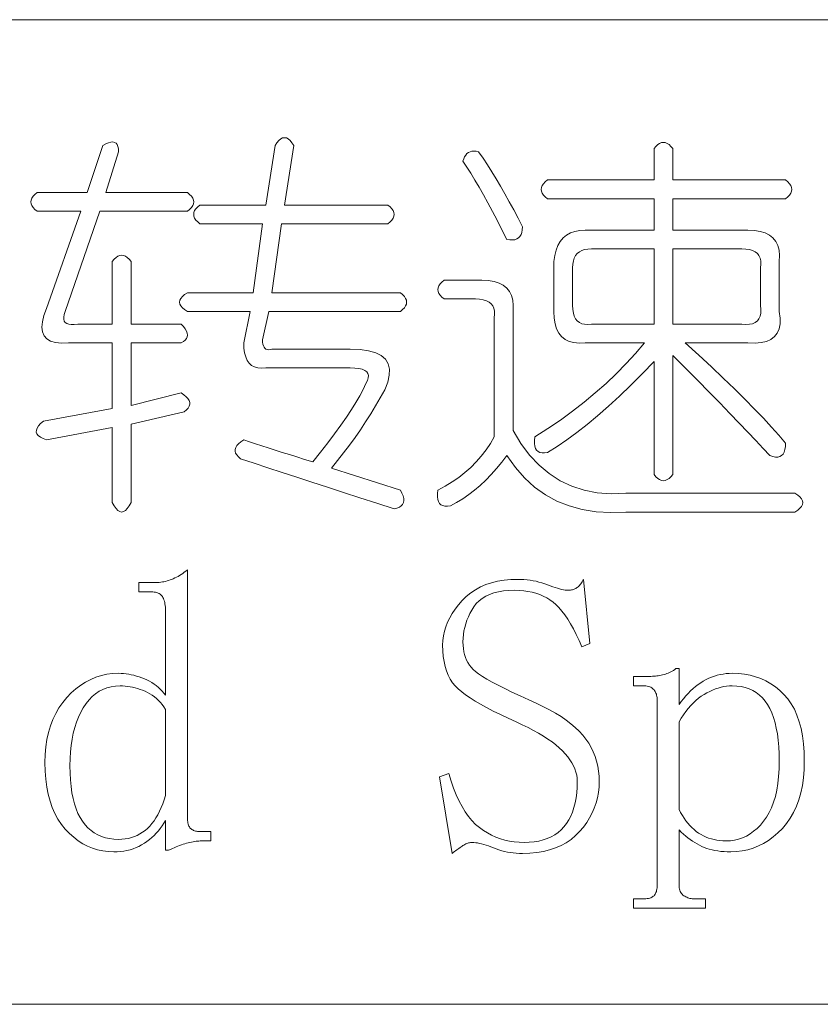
# Model space of a CAD drawing. Extents: x 1 to 297, y 1 to 210.
# Tile 24 of 171: x 49.67 to 54.06, y 29.56 to 34.95. Entities that reach past the tile are written whole.
import ezdxf

# ---------------------------------------------------------------- set-up
doc = ezdxf.new("R2010")
doc.units = 0

msp = doc.modelspace()

# ---------------------------------------------------------------- linework, layer by layer
at = {"color": 7, "lineweight": 13}
for p, q in [((1.3055, 34.9534), (219.3213, 34.9534)), ((1.3055, 29.5649), (219.3213, 29.5649))]:
    msp.add_line(p, q, dxfattribs=at)
for points in [[(50.129, 34.2649), (50.1453, 34.2738), (50.1599, 34.2799), (50.1727, 34.2834), (50.1839, 34.2841), (50.1933, 34.282), (50.201, 34.2772), (50.207, 34.2697), (50.2113, 34.2594), (50.2139, 34.2463), (50.2147, 34.2306), (50.1462, 34.0077), (50.5919, 34.0077), (50.6042, 33.9974), (50.6138, 33.9871), (50.6207, 33.9769), (50.6248, 33.9666), (50.6262, 33.9563), (50.6248, 33.946), (50.6207, 33.9357), (50.6138, 33.9254), (50.6042, 33.9151), (50.5919, 33.9049), (50.1119, 33.9049), (49.9233, 33.3563), (49.9178, 33.3402), (49.9151, 33.3261), (49.9151, 33.3141), (49.9178, 33.3042), (49.9233, 33.2963), (49.9315, 33.2905), (49.9425, 33.2867), (49.9562, 33.285), (49.9727, 33.2853), (49.9919, 33.2877), (50.1804, 33.2877), (50.1804, 33.6306), (50.1907, 33.6429), (50.201, 33.6525), (50.2113, 33.6594), (50.2216, 33.6635), (50.2319, 33.6649), (50.2422, 33.6635), (50.2524, 33.6594), (50.2627, 33.6525), (50.273, 33.6429), (50.2833, 33.6306), (50.2833, 33.2877), (50.5576, 33.2877), (50.5699, 33.2743), (50.5795, 33.2617), (50.5864, 33.2497), (50.5905, 33.2383), (50.5919, 33.2277), (50.5905, 33.2178), (50.5864, 33.2085), (50.5795, 33.1999), (50.5699, 33.1921), (50.5576, 33.1849), (50.2833, 33.1849), (50.2833, 32.842), (50.5576, 32.9106), (50.5732, 32.9003), (50.5857, 32.89), (50.5951, 32.8797), (50.6015, 32.8694), (50.6047, 32.8591), (50.6049, 32.8489), (50.602, 32.8386), (50.596, 32.8283), (50.5869, 32.818), (50.5747, 32.8077), (50.2833, 32.7391), (50.2833, 32.3106), (50.273, 32.2921), (50.2627, 32.2777), (50.2524, 32.2674), (50.2422, 32.2612), (50.2319, 32.2591), (50.2216, 32.2612), (50.2113, 32.2674), (50.201, 32.2777), (50.1907, 32.2921), (50.1804, 32.3106), (50.1804, 32.722), (49.8204, 32.6534), (49.8018, 32.6606), (49.7868, 32.6685), (49.7757, 32.6771), (49.7683, 32.6863), (49.7647, 32.6963), (49.7649, 32.7069), (49.7688, 32.7182), (49.7766, 32.7302), (49.788, 32.7429), (49.8033, 32.7563), (50.1804, 32.8249), (50.1804, 33.1849), (49.9404, 33.1849), (49.9022, 33.1837), (49.8698, 33.1869), (49.8432, 33.1946), (49.8225, 33.2068), (49.8076, 33.2234), (49.7985, 33.2445), (49.7952, 33.2701), (49.7978, 33.3001), (49.8062, 33.3345), (49.8204, 33.3734), (50.009, 33.9049), (49.769, 33.9049), (49.7567, 33.9151), (49.7471, 33.9254), (49.7402, 33.9357), (49.7361, 33.946), (49.7347, 33.9563), (49.7361, 33.9666), (49.7402, 33.9769), (49.7471, 33.9871), (49.7567, 33.9974), (49.769, 34.0077), (50.0433, 34.0077)], [(51.1747, 34.2649), (51.1233, 33.9391), (51.689, 33.9391), (51.7014, 33.9289), (51.711, 33.9186), (51.7178, 33.9083), (51.7219, 33.898), (51.7233, 33.8877), (51.7219, 33.8774), (51.7178, 33.8671), (51.711, 33.8569), (51.7014, 33.8466), (51.689, 33.8363), (51.1062, 33.8363), (51.0547, 33.4591), (51.7576, 33.4591), (51.7699, 33.4489), (51.7795, 33.4386), (51.7864, 33.4283), (51.7905, 33.418), (51.7919, 33.4077), (51.7905, 33.3974), (51.7864, 33.3871), (51.7795, 33.3769), (51.7699, 33.3666), (51.7576, 33.3563), (51.0376, 33.3563), (51.0033, 33.202), (51.0038, 33.1891), (51.0054, 33.178), (51.0079, 33.1686), (51.0115, 33.1609), (51.0162, 33.1549), (51.0218, 33.1506), (51.0285, 33.148), (51.0362, 33.1471), (51.045, 33.148), (51.0547, 33.1506), (51.4833, 33.1506), (51.5376, 33.1483), (51.5841, 33.1417), (51.6227, 33.1305), (51.6534, 33.1149), (51.6762, 33.0949), (51.6911, 33.0703), (51.6981, 33.0414), (51.6972, 33.0079), (51.6885, 32.9701), (51.6719, 32.9277), (51.6474, 32.8833), (51.6218, 32.8393), (51.5952, 32.7955), (51.5676, 32.7522), (51.539, 32.7091), (51.5094, 32.6665), (51.4787, 32.6241), (51.447, 32.5821), (51.4142, 32.5405), (51.3804, 32.4991), (51.7576, 32.3791), (51.7665, 32.3627), (51.7727, 32.3476), (51.7761, 32.3339), (51.7768, 32.3215), (51.7747, 32.3106), (51.7699, 32.301), (51.7624, 32.2927), (51.7521, 32.2859), (51.7391, 32.2804), (51.7233, 32.2763), (51.6285, 32.3068), (51.5361, 32.3366), (51.4461, 32.3658), (51.3585, 32.3942), (51.2733, 32.422), (51.1905, 32.4491), (51.1101, 32.4755), (51.0321, 32.5012), (50.9565, 32.5262), (50.8833, 32.5506), (50.8711, 32.5609), (50.862, 32.5711), (50.856, 32.5814), (50.8531, 32.5917), (50.8533, 32.602), (50.8566, 32.6123), (50.8629, 32.6226), (50.8723, 32.6329), (50.8848, 32.6431), (50.9004, 32.6534), (50.932, 32.643), (50.9649, 32.6322), (50.9992, 32.621), (51.0348, 32.6095), (51.0719, 32.5977), (51.1103, 32.5855), (51.15, 32.573), (51.1912, 32.5602), (51.2337, 32.547), (51.2776, 32.5334), (51.3206, 32.5871), (51.3606, 32.6383), (51.3974, 32.6872), (51.4312, 32.7337), (51.4619, 32.7777), (51.4895, 32.8194), (51.514, 32.8586), (51.5354, 32.8955), (51.5538, 32.9299), (51.569, 32.962), (51.5774, 32.9783), (51.582, 32.9929), (51.5829, 33.0057), (51.58, 33.0169), (51.5733, 33.0263), (51.5628, 33.034), (51.5486, 33.04), (51.5306, 33.0443), (51.5088, 33.0469), (51.4833, 33.0477), (51.0204, 33.0477), (50.9976, 33.046), (50.9772, 33.0477), (50.9592, 33.0529), (50.9436, 33.0614), (50.9304, 33.0734), (50.9196, 33.0889), (50.9112, 33.1077), (50.9052, 33.13), (50.9016, 33.1557), (50.9004, 33.1849), (50.9347, 33.3563), (50.5919, 33.3563), (50.5764, 33.3666), (50.5644, 33.3769), (50.5559, 33.3871), (50.5507, 33.3974), (50.549, 33.4077), (50.5507, 33.418), (50.5559, 33.4283), (50.5644, 33.4386), (50.5764, 33.4489), (50.5919, 33.4591), (50.9519, 33.4591), (51.0033, 33.8363), (50.6604, 33.8363), (50.6481, 33.8466), (50.6385, 33.8569), (50.6316, 33.8671), (50.6275, 33.8774), (50.6262, 33.8877), (50.6275, 33.898), (50.6316, 33.9083), (50.6385, 33.9186), (50.6481, 33.9289), (50.6604, 33.9391), (51.0204, 33.9391), (51.0719, 34.2649), (51.0822, 34.2803), (51.0924, 34.2923), (51.1027, 34.3009), (51.113, 34.306), (51.1233, 34.3077), (51.1336, 34.306), (51.1439, 34.3009), (51.1542, 34.2923), (51.1644, 34.2803)], [(53.1462, 34.2477), (53.1564, 34.2601), (53.1667, 34.2697), (53.177, 34.2765), (53.1873, 34.2806), (53.1976, 34.282), (53.2079, 34.2806), (53.2182, 34.2765), (53.2284, 34.2697), (53.2387, 34.2601), (53.249, 34.2477), (53.249, 34.0763), (53.8662, 34.0763), (53.8785, 34.066), (53.8881, 34.0557), (53.895, 34.0454), (53.8991, 34.0351), (53.9004, 34.0249), (53.8991, 34.0146), (53.895, 34.0043), (53.8881, 33.994), (53.8785, 33.9837), (53.8662, 33.9734), (53.249, 33.9734), (53.249, 33.802), (53.6604, 33.802), (53.6961, 33.8003), (53.7276, 33.7951), (53.7551, 33.7866), (53.7784, 33.7746), (53.7976, 33.7591), (53.8127, 33.7403), (53.8236, 33.718), (53.8305, 33.6923), (53.8332, 33.6631), (53.8319, 33.6306), (53.8319, 33.3563), (53.8363, 33.3206), (53.836, 33.2891), (53.8308, 33.2617), (53.8209, 33.2383), (53.8062, 33.2191), (53.7866, 33.2041), (53.7623, 33.1931), (53.7331, 33.1862), (53.6992, 33.1835), (53.6604, 33.1849), (53.3176, 33.1849), (53.391, 33.1177), (53.4602, 33.0532), (53.5254, 32.9915), (53.5864, 32.9325), (53.6433, 32.8763), (53.6961, 32.8228), (53.7448, 32.7721), (53.7894, 32.7241), (53.8298, 32.6788), (53.8662, 32.6363), (53.8653, 32.6171), (53.8627, 32.6006), (53.8584, 32.5869), (53.8524, 32.5759), (53.8447, 32.5677), (53.8353, 32.5622), (53.8242, 32.5595), (53.8113, 32.5595), (53.7967, 32.5622), (53.7804, 32.5677), (53.7443, 32.6071), (53.7043, 32.65), (53.6606, 32.6963), (53.6131, 32.746), (53.5619, 32.7991), (53.5068, 32.8557), (53.448, 32.9157), (53.3855, 32.9791), (53.3191, 33.046), (53.249, 33.1163), (53.249, 32.4649), (53.2387, 32.4525), (53.2284, 32.4429), (53.2182, 32.4361), (53.2079, 32.4319), (53.1976, 32.4306), (53.1873, 32.4319), (53.177, 32.4361), (53.1667, 32.4429), (53.1564, 32.4525), (53.1462, 32.4649), (53.1462, 33.082), (53.0817, 33.0153), (53.0186, 32.9524), (52.9569, 32.8933), (52.8966, 32.8379), (52.8376, 32.7863), (52.78, 32.7385), (52.7238, 32.6944), (52.6689, 32.6541), (52.6154, 32.6176), (52.5633, 32.5849), (52.5472, 32.5826), (52.5331, 32.5828), (52.5211, 32.5854), (52.5112, 32.5903), (52.5033, 32.5977), (52.4975, 32.6075), (52.4937, 32.6197), (52.492, 32.6342), (52.4923, 32.6512), (52.4947, 32.6706), (52.5655, 32.7158), (52.6339, 32.7625), (52.6999, 32.8105), (52.7635, 32.8598), (52.8247, 32.9106), (52.8835, 32.9627), (52.9399, 33.0162), (52.9939, 33.071), (53.0455, 33.1273), (53.0947, 33.1849), (52.769, 33.1849), (52.7364, 33.1835), (52.7073, 33.1862), (52.6816, 33.1931), (52.6593, 33.2041), (52.6404, 33.2191), (52.625, 33.2383), (52.613, 33.2617), (52.6044, 33.2891), (52.5993, 33.3206), (52.5976, 33.3563), (52.5976, 33.6306), (52.6024, 33.6631), (52.6099, 33.6923), (52.6202, 33.718), (52.6332, 33.7403), (52.649, 33.7591), (52.6675, 33.7746), (52.6888, 33.7866), (52.7128, 33.7951), (52.7395, 33.8003), (52.769, 33.802), (53.1462, 33.802), (53.1462, 33.9734), (52.5633, 33.9734), (52.551, 33.9837), (52.5414, 33.994), (52.5345, 34.0043), (52.5304, 34.0146), (52.529, 34.0249), (52.5304, 34.0351), (52.5345, 34.0454), (52.5414, 34.0557), (52.551, 34.066), (52.5633, 34.0763), (53.1462, 34.0763)], [(52.1862, 34.2306), (52.2102, 34.1956), (52.2342, 34.1593), (52.2582, 34.1215), (52.2822, 34.0825), (52.3062, 34.042), (52.3302, 34.0002), (52.3542, 33.957), (52.3782, 33.9124), (52.4022, 33.8665), (52.4262, 33.8191), (52.4253, 33.803), (52.4227, 33.789), (52.4184, 33.777), (52.4124, 33.767), (52.4047, 33.7591), (52.3953, 33.7533), (52.3842, 33.7495), (52.3713, 33.7478), (52.3567, 33.7482), (52.3404, 33.7506), (52.3134, 33.8042), (52.287, 33.8555), (52.2612, 33.9043), (52.2362, 33.9508), (52.2119, 33.9949), (52.1882, 34.0365), (52.1652, 34.0758), (52.143, 34.1126), (52.1214, 34.1471), (52.1004, 34.1791), (52.1044, 34.192), (52.1094, 34.2031), (52.1154, 34.2126), (52.1224, 34.2203), (52.1304, 34.2263), (52.1395, 34.2306), (52.1496, 34.2331), (52.1608, 34.234), (52.173, 34.2331)], [(53.1462, 33.6991), (52.8033, 33.6991), (52.7838, 33.6981), (52.7663, 33.695), (52.7508, 33.6899), (52.7375, 33.6827), (52.7262, 33.6734), (52.7169, 33.6621), (52.7097, 33.6487), (52.7046, 33.6333), (52.7015, 33.6158), (52.7004, 33.5963), (52.7004, 33.3906), (52.7015, 33.3679), (52.7046, 33.3481), (52.7097, 33.3309), (52.7169, 33.3165), (52.7262, 33.3049), (52.7375, 33.2959), (52.7508, 33.2898), (52.7663, 33.2863), (52.7838, 33.2857), (52.8033, 33.2877), (53.1462, 33.2877)], [(53.6262, 33.6991), (53.249, 33.6991), (53.249, 33.2877), (53.6262, 33.2877), (53.6488, 33.2857), (53.6687, 33.2863), (53.6858, 33.2898), (53.7002, 33.2959), (53.7119, 33.3049), (53.7208, 33.3165), (53.727, 33.3309), (53.7304, 33.3481), (53.7311, 33.3679), (53.729, 33.3906), (53.729, 33.5963), (53.7311, 33.6158), (53.7304, 33.6333), (53.727, 33.6487), (53.7208, 33.6621), (53.7119, 33.6734), (53.7002, 33.6827), (53.6858, 33.6899), (53.6687, 33.695), (53.6488, 33.6981)], [(51.9976, 33.5277), (52.2033, 33.5277), (52.239, 33.526), (52.2705, 33.5209), (52.2979, 33.5123), (52.3212, 33.5003), (52.3404, 33.4849), (52.3555, 33.466), (52.3665, 33.4437), (52.3734, 33.418), (52.3761, 33.3889), (52.3747, 33.3563), (52.3747, 32.7049), (52.4179, 32.6335), (52.4652, 32.5705), (52.5167, 32.5156), (52.5722, 32.469), (52.6319, 32.4306), (52.6956, 32.4004), (52.7635, 32.3785), (52.8355, 32.3647), (52.9116, 32.3593), (52.9919, 32.362), (53.9176, 32.362), (53.933, 32.3517), (53.945, 32.3414), (53.9536, 32.3311), (53.9587, 32.3209), (53.9604, 32.3106), (53.9587, 32.3003), (53.9536, 32.29), (53.945, 32.2797), (53.933, 32.2694), (53.9176, 32.2591), (52.9919, 32.2591), (52.9082, 32.2561), (52.8287, 32.2605), (52.7532, 32.2725), (52.6819, 32.2921), (52.6147, 32.3191), (52.5516, 32.3538), (52.4927, 32.3959), (52.4378, 32.4457), (52.3871, 32.5029), (52.3404, 32.5677), (52.3127, 32.531), (52.2842, 32.4964), (52.2551, 32.4638), (52.2252, 32.4333), (52.1947, 32.4049), (52.1635, 32.3785), (52.1316, 32.3541), (52.0991, 32.3318), (52.0658, 32.3116), (52.0319, 32.2934), (52.0158, 32.2912), (52.0017, 32.2914), (51.9897, 32.2939), (51.9798, 32.2989), (51.9719, 32.3063), (51.966, 32.3161), (51.9623, 32.3282), (51.9606, 32.3428), (51.9609, 32.3598), (51.9633, 32.3791), (52.0034, 32.4006), (52.0415, 32.4237), (52.0775, 32.4486), (52.1114, 32.4751), (52.1433, 32.5034), (52.1731, 32.5334), (52.2009, 32.5651), (52.2266, 32.5986), (52.2503, 32.6337), (52.2719, 32.6706), (52.2719, 33.322), (52.2739, 33.3415), (52.2732, 33.359), (52.2698, 33.3745), (52.2636, 33.3878), (52.2547, 33.3991), (52.2431, 33.4084), (52.2287, 33.4156), (52.2115, 33.4207), (52.1916, 33.4238), (52.169, 33.4249), (51.9976, 33.4249), (51.9852, 33.4351), (51.9756, 33.4454), (51.9688, 33.4557), (51.9647, 33.466), (51.9633, 33.4763), (51.9647, 33.4866), (51.9688, 33.4969), (51.9756, 33.5071), (51.9852, 33.5174)], [(50.189, 30.3991), (50.1586, 30.4004), (50.129, 30.4041), (50.1003, 30.4103), (50.0724, 30.419), (50.0454, 30.4302), (50.0193, 30.4439), (49.994, 30.46), (49.9696, 30.4787), (49.946, 30.4998), (49.9233, 30.5234), (49.9021, 30.5494), (49.8832, 30.5778), (49.8665, 30.6084), (49.852, 30.6414), (49.8397, 30.6766), (49.8297, 30.7142), (49.8219, 30.7541), (49.8163, 30.7963), (49.813, 30.8409), (49.8119, 30.8877), (49.8131, 30.9314), (49.8167, 30.9733), (49.8227, 31.0133), (49.8311, 31.0516), (49.8419, 31.0881), (49.8551, 31.1227), (49.8707, 31.1556), (49.8887, 31.1867), (49.9091, 31.216), (49.9319, 31.2434), (49.9563, 31.2687), (49.9816, 31.2913), (50.0077, 31.3112), (50.0347, 31.3285), (50.0626, 31.3431), (50.0913, 31.355), (50.1209, 31.3643), (50.1513, 31.371), (50.1826, 31.375), (50.2147, 31.3763), (50.2285, 31.376), (50.2423, 31.3751), (50.2563, 31.3736), (50.2703, 31.3715), (50.2844, 31.3688), (50.2986, 31.3655), (50.3128, 31.3616), (50.3272, 31.3571), (50.3416, 31.352), (50.3562, 31.3463), (50.3704, 31.34), (50.3841, 31.3331), (50.3972, 31.3256), (50.4096, 31.3175), (50.4215, 31.3088), (50.4328, 31.2995), (50.4435, 31.2896), (50.4535, 31.2791), (50.463, 31.268), (50.4719, 31.2563), (50.4719, 31.7191), (50.4717, 31.7292), (50.4712, 31.7387), (50.4703, 31.7477), (50.4691, 31.7562), (50.4676, 31.7641), (50.4657, 31.7716), (50.4635, 31.7785), (50.4609, 31.785), (50.458, 31.7909), (50.4547, 31.7963), (50.451, 31.8012), (50.4468, 31.8055), (50.4421, 31.8094), (50.4369, 31.8127), (50.4312, 31.8156), (50.4249, 31.8179), (50.4181, 31.8197), (50.4108, 31.821), (50.403, 31.8217), (50.3947, 31.822), (50.3262, 31.822), (50.3262, 31.8734), (50.4204, 31.8734), (50.429, 31.8736), (50.4376, 31.8741), (50.4462, 31.875), (50.4547, 31.8762), (50.4633, 31.8777), (50.4719, 31.8796), (50.4804, 31.8818), (50.489, 31.8844), (50.4976, 31.8873), (50.5062, 31.8906), (50.5147, 31.8942), (50.5233, 31.8981), (50.5319, 31.9024), (50.5404, 31.907), (50.549, 31.912), (50.5576, 31.9173), (50.5662, 31.923), (50.5747, 31.929), (50.5833, 31.9353), (50.5919, 31.942), (50.5919, 30.5877), (50.592, 30.5794), (50.5926, 30.5716), (50.5934, 30.5643), (50.5946, 30.5575), (50.5962, 30.5513), (50.598, 30.5455), (50.6003, 30.5403), (50.6028, 30.5356), (50.6058, 30.5314), (50.609, 30.5277), (50.6126, 30.5245), (50.6166, 30.5215), (50.6208, 30.519), (50.6255, 30.5167), (50.6304, 30.5149), (50.6358, 30.5133), (50.6414, 30.5121), (50.6474, 30.5113), (50.6538, 30.5107), (50.6604, 30.5106), (50.7204, 30.5106), (50.7204, 30.4591), (50.669, 30.4591), (50.662, 30.459), (50.6548, 30.4586), (50.6473, 30.458), (50.6395, 30.4571), (50.6315, 30.4559), (50.6232, 30.4545), (50.6147, 30.4528), (50.6059, 30.4509), (50.5969, 30.4487), (50.5876, 30.4463), (50.5781, 30.4436), (50.5686, 30.4406), (50.5589, 30.4374), (50.5492, 30.4339), (50.5394, 30.4302), (50.5295, 30.4262), (50.5195, 30.422), (50.5094, 30.4175), (50.4993, 30.4127), (50.489, 30.4077), (50.4719, 30.4077), (50.4719, 30.5706), (50.463, 30.5554), (50.4535, 30.5409), (50.4435, 30.527), (50.4328, 30.5137), (50.4215, 30.5009), (50.4096, 30.4888), (50.3972, 30.4773), (50.3841, 30.4663), (50.3704, 30.456), (50.3562, 30.4463), (50.3414, 30.4373), (50.3262, 30.4293), (50.3105, 30.4222), (50.2944, 30.4161), (50.2779, 30.4109), (50.261, 30.4067), (50.2437, 30.4034), (50.2259, 30.401), (50.2077, 30.3996)], [(52.3919, 31.1106), (52.347, 31.1309), (52.3051, 31.1507), (52.2661, 31.17), (52.23, 31.1887), (52.1969, 31.207), (52.1666, 31.2247), (52.1393, 31.242), (52.1148, 31.2587), (52.0933, 31.2749), (52.0747, 31.2906), (52.0584, 31.3069), (52.0439, 31.3249), (52.031, 31.3446), (52.0199, 31.366), (52.0104, 31.3891), (52.0027, 31.414), (51.9967, 31.4406), (51.9924, 31.4689), (51.9899, 31.4989), (51.989, 31.5306), (51.9901, 31.5562), (51.9933, 31.5815), (51.9987, 31.6066), (52.0062, 31.6314), (52.0158, 31.6559), (52.0276, 31.6802), (52.0415, 31.7043), (52.0576, 31.7281), (52.0758, 31.7516), (52.0962, 31.7749), (52.1185, 31.7968), (52.1426, 31.8165), (52.1685, 31.8339), (52.1963, 31.8489), (52.2258, 31.8616), (52.2571, 31.8721), (52.2903, 31.8802), (52.3252, 31.8859), (52.3619, 31.8894), (52.4004, 31.8906), (52.4175, 31.8903), (52.4344, 31.8894), (52.4511, 31.8879), (52.4676, 31.8858), (52.484, 31.8831), (52.5002, 31.8798), (52.5162, 31.8759), (52.5321, 31.8714), (52.5478, 31.8663), (52.5633, 31.8606), (52.5783, 31.8549), (52.5924, 31.8498), (52.6057, 31.8453), (52.6182, 31.8414), (52.6297, 31.8381), (52.6404, 31.8354), (52.6503, 31.8333), (52.6593, 31.8318), (52.6674, 31.8309), (52.6747, 31.8306), (52.6798, 31.8307), (52.6848, 31.8311), (52.6898, 31.8317), (52.6946, 31.8326), (52.6994, 31.8338), (52.704, 31.8352), (52.7086, 31.8369), (52.7131, 31.8388), (52.7175, 31.841), (52.7219, 31.8434), (52.7261, 31.8462), (52.7303, 31.8494), (52.7343, 31.8531), (52.7383, 31.8571), (52.7422, 31.8616), (52.746, 31.8666), (52.7498, 31.8719), (52.7534, 31.8777), (52.757, 31.8839), (52.7604, 31.8906), (52.7947, 31.5391), (52.7519, 31.522), (52.7364, 31.5568), (52.7208, 31.5894), (52.7052, 31.6196), (52.6895, 31.6475), (52.6737, 31.6731), (52.6578, 31.6963), (52.6418, 31.7173), (52.6257, 31.7359), (52.6095, 31.7523), (52.5933, 31.7663), (52.5765, 31.7785), (52.5588, 31.7894), (52.5402, 31.7991), (52.5206, 31.8074), (52.5001, 31.8145), (52.4786, 31.8203), (52.4562, 31.8248), (52.4328, 31.828), (52.4085, 31.8299), (52.3833, 31.8306), (52.3518, 31.8297), (52.3223, 31.827), (52.2948, 31.8225), (52.2695, 31.8162), (52.2462, 31.8081), (52.2249, 31.7982), (52.2057, 31.7865), (52.1886, 31.773), (52.1735, 31.7577), (52.1604, 31.7406), (52.149, 31.7224), (52.1388, 31.7041), (52.1298, 31.6854), (52.122, 31.6665), (52.1154, 31.6474), (52.11, 31.6279), (52.1058, 31.6083), (52.1028, 31.5883), (52.101, 31.5682), (52.1004, 31.5477), (52.101, 31.5292), (52.1027, 31.5115), (52.1055, 31.4946), (52.1094, 31.4785), (52.1144, 31.4631), (52.1205, 31.4485), (52.1277, 31.4346), (52.1361, 31.4215), (52.1456, 31.4092), (52.1562, 31.3977), (52.1692, 31.386), (52.1862, 31.3732), (52.2069, 31.3593), (52.2316, 31.3442), (52.2601, 31.3281), (52.2924, 31.3108), (52.3287, 31.2924), (52.3687, 31.2729), (52.4127, 31.2523), (52.4604, 31.2306), (52.5004, 31.2132), (52.5381, 31.1954), (52.5735, 31.1772), (52.6065, 31.1586), (52.6372, 31.1395), (52.6656, 31.12), (52.6917, 31.1001), (52.7155, 31.0797), (52.737, 31.0589), (52.7562, 31.0377), (52.7733, 31.0159), (52.7886, 30.9933), (52.8021, 30.97), (52.8138, 30.9458), (52.8237, 30.9209), (52.8318, 30.8953), (52.8381, 30.8688), (52.8426, 30.8416), (52.8453, 30.8136), (52.8462, 30.7849), (52.8451, 30.7543), (52.8419, 30.7245), (52.8365, 30.6954), (52.829, 30.6669), (52.8194, 30.6391), (52.8076, 30.6121), (52.7937, 30.5857), (52.7776, 30.5599), (52.7594, 30.5349), (52.739, 30.5106), (52.7166, 30.4878), (52.6922, 30.4674), (52.6659, 30.4494), (52.6375, 30.4338), (52.6072, 30.4206), (52.575, 30.4098), (52.5407, 30.4014), (52.5045, 30.3954), (52.4663, 30.3918), (52.4262, 30.3906), (52.4091, 30.3909), (52.3924, 30.3918), (52.3759, 30.3933), (52.3596, 30.3954), (52.3437, 30.3981), (52.3279, 30.4014), (52.3125, 30.4053), (52.2972, 30.4098), (52.2823, 30.4149), (52.2676, 30.4206), (52.2533, 30.4263), (52.2396, 30.4314), (52.2266, 30.4359), (52.2141, 30.4398), (52.2022, 30.4431), (52.191, 30.4458), (52.1803, 30.4479), (52.1702, 30.4494), (52.1607, 30.4503), (52.1519, 30.4506), (52.1467, 30.4504), (52.1416, 30.4499), (52.1364, 30.449), (52.1313, 30.4478), (52.1262, 30.4463), (52.121, 30.4444), (52.1159, 30.4422), (52.1107, 30.4396), (52.1056, 30.4367), (52.1004, 30.4334), (52.0952, 30.4299), (52.0898, 30.4262), (52.0842, 30.4224), (52.0785, 30.4183), (52.0726, 30.4141), (52.0665, 30.4098), (52.0602, 30.4052), (52.0538, 30.4005), (52.0472, 30.3956), (52.0404, 30.3906), (51.9719, 30.8106), (52.0233, 30.8277), (52.0358, 30.7862), (52.0492, 30.7473), (52.0635, 30.7111), (52.0788, 30.6775), (52.0951, 30.6466), (52.1123, 30.6184), (52.1304, 30.5928), (52.1495, 30.5699), (52.1695, 30.5496), (52.1904, 30.532), (52.2122, 30.5165), (52.2345, 30.5027), (52.2574, 30.4905), (52.281, 30.4799), (52.3051, 30.4709), (52.3298, 30.4636), (52.3551, 30.4579), (52.3811, 30.4538), (52.4076, 30.4514), (52.4347, 30.4506), (52.4631, 30.4514), (52.4901, 30.454), (52.5156, 30.4583), (52.5396, 30.4643), (52.5622, 30.472), (52.5834, 30.4814), (52.603, 30.4926), (52.6212, 30.5054), (52.638, 30.52), (52.6533, 30.5363), (52.6671, 30.5542), (52.6795, 30.5737), (52.6905, 30.5947), (52.6999, 30.6172), (52.7079, 30.6413), (52.7145, 30.6669), (52.7196, 30.6941), (52.7232, 30.7228), (52.7254, 30.7531), (52.7262, 30.7849), (52.7253, 30.802), (52.7229, 30.819), (52.7188, 30.8359), (52.7131, 30.8527), (52.7058, 30.8695), (52.6968, 30.8862), (52.6863, 30.9028), (52.674, 30.9193), (52.6602, 30.9357), (52.6447, 30.952), (52.6275, 30.9682), (52.6086, 30.9844), (52.5878, 31.0005), (52.5652, 31.0165), (52.5408, 31.0324), (52.5146, 31.0482), (52.4866, 31.0639), (52.4568, 31.0795), (52.4253, 31.0951)], [(53.369, 30.142), (53.429, 30.142), (53.429, 30.0906), (53.0347, 30.0906), (53.0347, 30.142), (53.0862, 30.142), (53.0945, 30.1422), (53.1023, 30.1427), (53.1096, 30.1435), (53.1163, 30.1447), (53.1226, 30.1463), (53.1283, 30.1482), (53.1336, 30.1504), (53.1383, 30.153), (53.1425, 30.1559), (53.1462, 30.1591), (53.1494, 30.1628), (53.1523, 30.167), (53.1549, 30.1717), (53.1571, 30.177), (53.159, 30.1827), (53.1606, 30.189), (53.1618, 30.1957), (53.1626, 30.203), (53.1631, 30.2108), (53.1633, 30.2191), (53.1633, 31.2306), (53.1631, 31.2373), (53.1626, 31.2438), (53.1618, 31.25), (53.1606, 31.2559), (53.159, 31.2616), (53.1571, 31.2671), (53.1549, 31.2723), (53.1523, 31.2772), (53.1494, 31.2819), (53.1462, 31.2863), (53.1425, 31.2904), (53.1383, 31.294), (53.1336, 31.2972), (53.1283, 31.3), (53.1226, 31.3024), (53.1163, 31.3043), (53.1096, 31.3058), (53.1023, 31.3069), (53.0945, 31.3075), (53.0862, 31.3077), (53.0347, 31.3077), (53.0347, 31.3591), (53.1119, 31.3591), (53.1204, 31.3592), (53.1288, 31.3595), (53.1372, 31.3599), (53.1455, 31.3605), (53.1537, 31.3613), (53.1618, 31.3622), (53.1698, 31.3633), (53.1777, 31.3646), (53.1855, 31.3661), (53.1933, 31.3677), (53.201, 31.3696), (53.2086, 31.3718), (53.2161, 31.3744), (53.2235, 31.3773), (53.2308, 31.3806), (53.238, 31.3842), (53.2452, 31.3881), (53.2523, 31.3924), (53.2593, 31.397), (53.2662, 31.402), (53.2833, 31.402), (53.2833, 31.2049), (53.2954, 31.2216), (53.3078, 31.2374), (53.3205, 31.2524), (53.3334, 31.2666), (53.3465, 31.2799), (53.3599, 31.2923), (53.3736, 31.3039), (53.3875, 31.3146), (53.4017, 31.3244), (53.4162, 31.3334), (53.4309, 31.3416), (53.4458, 31.3489), (53.461, 31.3553), (53.4765, 31.3609), (53.4922, 31.3656), (53.5082, 31.3694), (53.5245, 31.3724), (53.541, 31.3746), (53.5577, 31.3759), (53.5747, 31.3763), (53.6084, 31.3751), (53.6409, 31.3717), (53.6722, 31.3659), (53.7023, 31.3578), (53.7312, 31.3474), (53.7588, 31.3346), (53.7853, 31.3196), (53.8106, 31.3022), (53.8347, 31.2826), (53.8576, 31.2606), (53.8788, 31.2361), (53.8977, 31.209), (53.9144, 31.1792), (53.9289, 31.1467), (53.9412, 31.1116), (53.9512, 31.0739), (53.959, 31.0335), (53.9646, 30.9904), (53.9679, 30.9447), (53.969, 30.8963), (53.9678, 30.8494), (53.9642, 30.8047), (53.9582, 30.7623), (53.9498, 30.7221), (53.939, 30.6841), (53.9258, 30.6484), (53.9102, 30.6149), (53.8922, 30.5836), (53.8718, 30.5545), (53.849, 30.5277), (53.8246, 30.5033), (53.7993, 30.4814), (53.7732, 30.4621), (53.7462, 30.4454), (53.7183, 30.4313), (53.6896, 30.4197), (53.66, 30.4107), (53.6296, 30.4043), (53.5983, 30.4004), (53.5662, 30.3991), (53.5476, 30.3994), (53.5296, 30.4003), (53.5123, 30.4018), (53.4955, 30.4039), (53.4794, 30.4066), (53.4638, 30.4099), (53.4489, 30.4138), (53.4345, 30.4183), (53.4207, 30.4234), (53.4076, 30.4291), (53.3948, 30.4354), (53.382, 30.4423), (53.3694, 30.4498), (53.3568, 30.4579), (53.3444, 30.4666), (53.332, 30.4759), (53.3197, 30.4858), (53.3075, 30.4963), (53.2953, 30.5074), (53.2833, 30.5191), (53.2833, 30.2191), (53.2836, 30.2108), (53.2843, 30.203), (53.2856, 30.1957), (53.2874, 30.189), (53.2897, 30.1827), (53.2926, 30.177), (53.2959, 30.1717), (53.2998, 30.167), (53.3041, 30.1628), (53.309, 30.1591), (53.3142, 30.1559), (53.3196, 30.153), (53.3252, 30.1504), (53.331, 30.1482), (53.3369, 30.1463), (53.343, 30.1447), (53.3492, 30.1435), (53.3556, 30.1427), (53.3622, 30.1422)], [(50.4719, 31.1791), (50.463, 31.1925), (50.4537, 31.205), (50.4438, 31.2168), (50.4335, 31.2278), (50.4226, 31.2381), (50.4112, 31.2475), (50.3993, 31.2562), (50.3868, 31.2642), (50.3739, 31.2713), (50.3604, 31.2777), (50.3467, 31.2834), (50.333, 31.2885), (50.3193, 31.293), (50.3056, 31.2969), (50.2919, 31.3002), (50.2782, 31.3029), (50.2644, 31.305), (50.2507, 31.3065), (50.237, 31.3074), (50.2233, 31.3077), (50.1981, 31.3065), (50.1741, 31.3029), (50.1512, 31.2969), (50.1294, 31.2885), (50.1087, 31.2777), (50.0891, 31.2645), (50.0706, 31.2489), (50.0532, 31.2309), (50.037, 31.2105), (50.0219, 31.1877), (50.008, 31.1629), (49.9956, 31.1366), (49.9847, 31.1088), (49.9752, 31.0794), (49.9672, 31.0484), (49.9607, 31.0159), (49.9556, 30.9819), (49.9519, 30.9463), (49.9497, 30.9092), (49.949, 30.8706), (49.9497, 30.8305), (49.9518, 30.7926), (49.9552, 30.7568), (49.96, 30.7231), (49.9662, 30.6916), (49.9737, 30.6623), (49.9826, 30.6351), (49.9929, 30.61), (50.0046, 30.5871), (50.0176, 30.5663), (50.0319, 30.5476), (50.0474, 30.5308), (50.0641, 30.516), (50.082, 30.5032), (50.1012, 30.4924), (50.1215, 30.4835), (50.143, 30.4766), (50.1657, 30.4717), (50.1896, 30.4687), (50.2147, 30.4677), (50.2333, 30.4683), (50.2512, 30.4701), (50.2686, 30.4731), (50.2854, 30.4773), (50.3015, 30.4827), (50.3171, 30.4893), (50.332, 30.4971), (50.3464, 30.5061), (50.3601, 30.5163), (50.3733, 30.5277), (50.3859, 30.5403), (50.3978, 30.5541), (50.4092, 30.5691), (50.4199, 30.5853), (50.4301, 30.6027), (50.4396, 30.6213), (50.4486, 30.6411), (50.457, 30.6621), (50.4647, 30.6843), (50.4719, 30.7077)], [(53.2833, 30.6306), (53.2921, 30.6139), (53.3013, 30.598), (53.3109, 30.583), (53.321, 30.5689), (53.3315, 30.5556), (53.3424, 30.5431), (53.3538, 30.5316), (53.3656, 30.5209), (53.3778, 30.511), (53.3904, 30.502), (53.4035, 30.4939), (53.417, 30.4866), (53.4309, 30.4801), (53.4453, 30.4746), (53.4601, 30.4699), (53.4753, 30.466), (53.4909, 30.463), (53.507, 30.4609), (53.5235, 30.4596), (53.5404, 30.4591), (53.5641, 30.4602), (53.5871, 30.4634), (53.6094, 30.4688), (53.631, 30.4763), (53.6519, 30.4859), (53.6721, 30.4977), (53.6916, 30.5116), (53.7105, 30.5277), (53.7287, 30.5459), (53.7462, 30.5663), (53.7624, 30.5889), (53.777, 30.6138), (53.7899, 30.641), (53.801, 30.6705), (53.8104, 30.7024), (53.8182, 30.7365), (53.8242, 30.773), (53.8284, 30.8118), (53.831, 30.8529), (53.8319, 30.8963), (53.8312, 30.9364), (53.8293, 30.9745), (53.8261, 31.0105), (53.8216, 31.0444), (53.8158, 31.0763), (53.8087, 31.1061), (53.8004, 31.1339), (53.7907, 31.1596), (53.7798, 31.1833), (53.7676, 31.2049), (53.7541, 31.2244), (53.7393, 31.2419), (53.7232, 31.2573), (53.7059, 31.2707), (53.6872, 31.282), (53.6673, 31.2913), (53.6461, 31.2985), (53.6236, 31.3036), (53.5998, 31.3067), (53.5747, 31.3077), (53.5593, 31.3072), (53.5439, 31.3058), (53.5284, 31.3035), (53.513, 31.3002), (53.4976, 31.2959), (53.4822, 31.2907), (53.4667, 31.2846), (53.4513, 31.2775), (53.4359, 31.2695), (53.4204, 31.2606), (53.4052, 31.2506), (53.3903, 31.2395), (53.3757, 31.2273), (53.3615, 31.2139), (53.3476, 31.1995), (53.334, 31.1839), (53.3208, 31.1673), (53.308, 31.1495), (53.2955, 31.1306), (53.2833, 31.1106)]]:
    msp.add_lwpolyline(points, close=True, dxfattribs=at)

doc.saveas('drawing.dxf')
